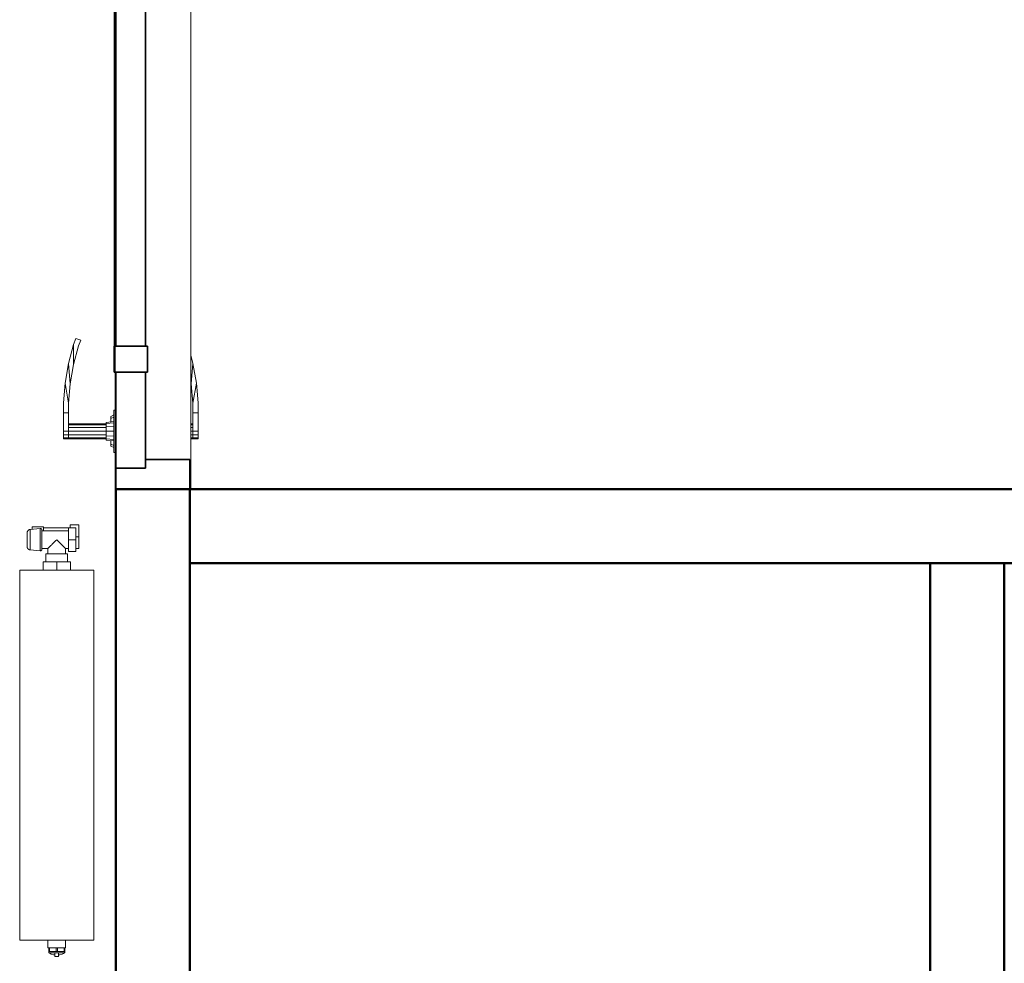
# Model space of a CAD drawing. Header units: millimetres. Extents: x -15837 to 20337, y 4737 to 43412.
# Tile 20 of 85: x 12041 to 13371, y 36835 to 38110. Entities that reach past the tile are written whole.
import ezdxf

# ---------------------------------------------------------------- set-up
doc = ezdxf.new("R2010")
doc.units = ezdxf.units.MM
doc.linetypes.add('ADSK_Скрыто', pattern=[300, 150, -150])
for name, color, linetype, lineweight in [('A-DETL-____-HDLN', 90, 'ADSK_Скрыто', 9), ('A-DOOR-____-MCUT', 31, 'Continuous', 35), ('A-DOOR-____-OTLN', 31, 'Continuous', 20), ('A-GENM-____-MCUT', 13, 'Continuous', 50), ('A-GENM-____-OTLN', 13, 'Continuous', 20), ('A-WALL-____-MCUT', 113, 'Continuous', 50), ('A-WALL-____-OTLN', 113, 'Continuous', 20), ('M-EQPM-____-OTLN', 50, 'Continuous', 20)]:
    doc.layers.add(name, color=color, linetype=linetype, lineweight=lineweight)

# ---------------------------------------------------------------- blocks, each defined once
blk = doc.blocks.new('Прямая форма - 83 new-611985-В_Этаж 03_Водопровод')
at = {"layer": 'A-WALL-____-MCUT', "color": 9}
for p, q in [((1900, 50), (200, 50)), ((200, 50), (200, -50)), ((1900, -50), (1900, 50)), ((200, -50), (1900, -50))]:
    blk.add_line(p, q, dxfattribs=at)
blk = doc.blocks.new('Прямая форма - SW - 010-611986-В_Этаж 03_Водопровод')
blk.add_blockref('Прямая форма - 83 new-611985-В_Этаж 03_Водопровод', (0, 0))
blk = doc.blocks.new('Прямая форма - 83 new-608765-В_Этаж 03_Водопровод')
at = {"layer": 'A-DOOR-____-MCUT', "color": 53}
for p, q in [((-422, 0), (-450, 0)), ((-450, 0), (-450, -100)), ((-292, 0), (-422, 0)), ((-422, 0), (-422, -40)), ((-422, -40), (-422, 0)), ((-257, 2.5), (-292, 2.5)), ((-292, 2.5), (-292, -42.5)), ((-292, -40), (-292, 0)), ((-257, -42.5), (-257, 2.5)), ((257, 0), (-257, 0)), ((-257, 0), (-257, -40)), ((292, 2.5), (257, 2.5)), ((257, 2.5), (257, -42.5)), ((257, -40), (257, 0)), ((292, -42.5), (292, 2.5)), ((422, 0), (292, 0)), ((292, 0), (292, -40)), ((450, 0), (422, 0)), ((422, 0), (422, -40)), ((422, -40), (422, 0)), ((450, -100), (450, 0)), ((-422, -40), (-292, -40)), ((-410, -40), (-422, -40)), ((-410, -100), (-410, -40)), ((-292, -42.5), (-257, -42.5)), ((-257, -40), (257, -40)), ((257, -42.5), (292, -42.5)), ((292, -40), (422, -40)), ((422, -40), (410, -40)), ((410, -40), (410, -100)), ((-450, -100), (-410, -100)), ((410, -100), (450, -100))]:
    blk.add_line(p, q, dxfattribs=at)
at = {"layer": 'A-DOOR-____-OTLN', "color": 253}
for p, q in [((-382, 71), (-380.7, 71)), ((-382, 71), (-382, 64)), ((-380.7, 71), (-377, 71)), ((-380.7, 71), (-380.7, 64)), ((-377, 71), (-372, 71)), ((-377, 71), (-377, 64)), ((-372, 71), (-347, 71)), ((-372, 71), (-372, 64)), ((-347, 71), (-347, 64)), ((-333.6, 71), (-347, 71)), ((-347, 71), (-347, 64)), ((-333.9, 64), (-306.9, 68.7)), ((-306.9, 68.7), (-333.6, 71)), ((-280.5, 64), (-306.9, 68.7)), ((-380.7, 64), (-382, 64)), ((-382, 64), (-380.7, 64)), ((-382, 64), (-382, 13)), ((-377, 64), (-380.7, 64)), ((-380.7, 64), (-377, 64)), ((-380.7, 64), (-380.7, 13)), ((-372, 64), (-377, 64)), ((-377, 64), (-372, 64)), ((-377, 64), (-377, 13)), ((-347, 64), (-372, 64)), ((-372, 64), (-372, 13)), ((-367, 13), (-367, 64)), ((-363.3, 13), (-363.3, 64)), ((-362, 64), (-362, 13)), ((-347, 64), (-333.9, 64)), ((-307.8, 61.7), (-333.9, 64)), ((-307.8, 61.7), (-280.5, 64)), ((-282, 57.2), (-307.8, 61.7)), ((-256.7, 50.4), (-282, 57.2)), ((-254.6, 57.1), (-282, 57.2)), ((-280.5, 64), (-254.6, 57.1)), ((-254.6, 57.1), (-246.5, 54.1)), ((-246.5, 54.1), (-248.8, 47.5)), ((-248.8, 47.5), (-256.7, 50.4)), ((-343.5, 3), (-400.5, 3)), ((-400.5, 3), (-400.5, 1)), ((-394, 3), (-392, 7)), ((-392, 7), (-389.3, 7)), ((-391.1, 3), (-389.3, 7)), ((-389.3, 7), (-384.6, 7)), ((-385, 3), (-384, 13)), ((-384, 13), (-382.4, 13)), ((-383.3, 3), (-382.4, 13)), ((-382.4, 13), (-378, 13)), ((-378.5, 3), (-378, 13)), ((-378, 13), (-372, 13)), ((-372, 13), (-366, 13)), ((-372, 3), (-372, 13)), ((-366, 13), (-361.6, 13)), ((-365.5, 3), (-366, 13)), ((-361.6, 13), (-360, 13)), ((-361.6, 13), (-360.7, 3)), ((-360, 13), (-359, 3)), ((-359.4, 7), (-354.7, 7)), ((-354.7, 7), (-352, 7)), ((-354.7, 7), (-352.9, 3)), ((-352, 7), (-350, 3)), ((-343.5, 1), (-343.5, 3)), ((-257, 2.5), (-253.6, 2.5)), ((-253.6, 2.5), (-250.3, 2.5)), ((-253.6, 2.5), (-253.6, 1)), ((-250.3, 2.5), (-247, 2.5)), ((-250.3, 2.5), (-250.3, 1)), ((-247, 2.5), (-243.9, 2.5)), ((-247, 2.5), (-247, 1)), ((-243.9, 2.5), (-240.9, 2.5)), ((-243.9, 2.5), (-243.9, 1)), ((-240.9, 2.5), (-238, 2.5)), ((-240.9, 2.5), (-240.9, 1)), ((-238, 2.5), (-235.3, 2.5)), ((-238, 2.5), (-238, 1)), ((-235.3, 2.5), (-232.7, 2.5)), ((-235.3, 2.5), (-235.3, 1)), ((-232.7, 2.5), (-230.3, 2.5)), ((-232.7, 2.5), (-232.7, 1)), ((-230.3, 2.5), (-227.9, 2.5)), ((-230.3, 2.5), (-230.3, 1)), ((-227.9, 2.5), (-225.8, 2.5)), ((-227.9, 2.5), (-227.9, 1)), ((-225.8, 2.5), (-223.8, 2.5)), ((-225.8, 2.5), (-225.8, 1)), ((-223.8, 2.5), (-222, 2.5)), ((-223.8, 2.5), (-223.8, 1)), ((-222, 2.5), (0, 2.5)), ((-222, 2.5), (-222, 1)), ((0, 2.5), (222, 2.5)), ((222, 2.5), (223.8, 2.5)), ((222, 2.5), (222, 1)), ((223.8, 2.5), (225.8, 2.5)), ((223.8, 2.5), (223.8, 1)), ((225.8, 2.5), (227.9, 2.5)), ((225.8, 2.5), (225.8, 1)), ((227.9, 2.5), (230.3, 2.5)), ((227.9, 2.5), (227.9, 1)), ((230.3, 2.5), (232.7, 2.5)), ((230.3, 2.5), (230.3, 1)), ((232.7, 2.5), (235.3, 2.5)), ((232.7, 2.5), (232.7, 1)), ((235.3, 2.5), (238, 2.5)), ((235.3, 2.5), (235.3, 1)), ((238, 2.5), (240.9, 2.5)), ((238, 2.5), (238, 1)), ((240.9, 2.5), (243.9, 2.5)), ((240.9, 2.5), (240.9, 1)), ((243.9, 2.5), (247, 2.5)), ((243.9, 2.5), (243.9, 1)), ((247, 2.5), (250.3, 2.5)), ((247, 2.5), (247, 1)), ((250.3, 2.5), (253.6, 2.5)), ((250.3, 2.5), (250.3, 1)), ((253.6, 2.5), (257, 2.5)), ((253.6, 2.5), (253.6, 1)), ((-382, -101), (-382, -104)), ((-382, -104), (-380.7, -104)), ((-382, -104), (-382, -111)), ((-380.7, -104), (-382, -104)), ((-380.7, -101), (-380.7, -104)), ((-380.7, -104), (-377, -104)), ((-380.7, -104), (-380.7, -111)), ((-377, -104), (-380.7, -104)), ((-377, -101), (-377, -104)), ((-377, -104), (-372, -104)), ((-377, -104), (-377, -111)), ((-377, -104), (-372, -104)), ((-372, -101), (-372, -104)), ((-372, -104), (-347, -104)), ((-372, -104), (-372, -111)), ((-367, -104), (-367, -101)), ((-363.3, -104), (-363.3, -101)), ((-362, -101), (-362, -104)), ((-347, -104), (-347, -111)), ((-333.9, -104), (-347, -104)), ((-347, -104), (-347, -111)), ((-307.8, -101.7), (-333.9, -104)), ((-306.9, -108.7), (-333.9, -104)), ((-307.8, -101.7), (-303.7, -101)), ((-280.5, -104), (-307.8, -101.7)), ((-280.5, -104), (-306.9, -108.7)), ((-269.3, -101), (-280.5, -104)), ((-380.7, -111), (-382, -111)), ((-377, -111), (-380.7, -111)), ((-372, -111), (-377, -111)), ((-347, -111), (-372, -111)), ((-347, -111), (-333.6, -111)), ((-333.6, -111), (-306.9, -108.7))]:
    blk.add_line(p, q, dxfattribs=at)
blk = doc.blocks.new('Прямая форма - DOO - 006-612748-В_Этаж 03_Водопровод')
blk.add_blockref('Прямая форма - 83 new-608765-В_Этаж 03_Водопровод', (450, 100))
blk = doc.blocks.new('Прямая форма - 83 new-612777-В_Этаж 03_Водопровод')
at = {"layer": 'A-WALL-____-MCUT', "color": 9}
for p, q in [((1649.6, 0), (900, 0)), ((900, 0), (900, -100)), ((1649.6, -100), (1649.6, 0)), ((900, -100), (1649.6, -100))]:
    blk.add_line(p, q, dxfattribs=at)
blk = doc.blocks.new('Прямая форма - SW - 011-612778-В_Этаж 03_Водопровод')
blk.add_blockref('Прямая форма - 83 new-612777-В_Этаж 03_Водопровод', (0, 0))
blk = doc.blocks.new('Family - DOO - 006-612780-В_Этаж 03_Водопровод')
at = {"layer": 'A-GENM-____-MCUT', "lineweight": 9}
for p, q in [((450, 1), (-450, 1)), ((-450, 1), (-450, -101)), ((450, -101), (450, 1)), ((-450, -101), (450, -101))]:
    blk.add_line(p, q, dxfattribs=at)
blk = doc.blocks.new('Прямая форма - 83 new-613557-В_Этаж 03_Водопровод')
at = {"layer": 'A-WALL-____-MCUT', "color": 9}
for p, q in [((0, 100), (0, 0)), ((2100, 100), (0, 100)), ((0, 0), (2100, 0))]:
    blk.add_line(p, q, dxfattribs=at)
blk = doc.blocks.new('Прямая форма - SW - 010-613558-В_Этаж 03_Водопровод')
blk.add_blockref('Прямая форма - 83 new-613557-В_Этаж 03_Водопровод', (0, 0))
blk = doc.blocks.new('83 new_ifc_RVT-1-В_Этаж 03_Водопровод')
at = {"layer": 'A-DOOR-____-OTLN', "color": 253, "lineweight": 20, "rotation": 90}
blk.add_blockref('Прямая форма - DOO - 006-612748-В_Этаж 03_Водопровод', (24510.3, 37475.8), dxfattribs=at)
at = {"layer": 'A-GENM-____-OTLN', "color": 253, "lineweight": 20, "rotation": 270}
blk.add_blockref('Family - DOO - 006-612780-В_Этаж 03_Водопровод', (24510.3, 37925.8), dxfattribs=at)
at = {"layer": 'A-WALL-____-OTLN', "color": 253, "lineweight": 20}
for name, p, rotation in [('Прямая форма - SW - 011-612778-В_Этаж 03_Водопровод', (24510.3, 38375.8), 270), ('Прямая форма - SW - 010-611986-В_Этаж 03_Водопровод', (25560.3, 35475.8), 90)]:
    blk.add_blockref(name, p, dxfattribs=dict(at, rotation=rotation))
blk.add_blockref('Прямая форма - SW - 010-613558-В_Этаж 03_Водопровод', (24510.3, 37375.8), dxfattribs=at)
blk = doc.blocks.new('ADSK_Радиатор универсальный_Боковое подключение_Клапаны - Радиатор 600х500-1669047-В_Этаж 03_Водопровод')
at = {"layer": 'A-DETL-____-HDLN', "flags": 128}
for points in [[(-304, 0), (-304, 0), (-304, 0), (-303.9, 0), (-303.8, 0)], [(-303.8, 0), (-303.9, 0), (-303.9, 0), (-304, 0), (-304, 0), (-304, 0)], [(-278, 0), (-278, 0), (-278, 0), (-278.1, 0), (-278.2, 0), (-278.3, 0)], [(-278.2, 0), (-278.1, 0), (-278.1, 0), (-278, 0), (-278, 0), (-278, 0)], [(-299.8, -20), (-299.9, -20), (-299.9, -20), (-300, -20), (-300, -20), (-300, -20), (-300, -20)], [(-300, -20), (-300, -20), (-300, -20), (-299.9, -20), (-299.9, -20), (-299.8, -20), (-299.7, -20)], [(-282, -20), (-282, -20), (-282, -20), (-282.1, -20), (-282.1, -20), (-282.2, -20), (-282.3, -20)], [(-282.3, -20), (-282.2, -20), (-282.1, -20), (-282.1, -20), (-282, -20), (-282, -20), (-282, -20), (-282, -20)]]:
    blk.add_lwpolyline(points, dxfattribs=at)
at = {"layer": 'M-EQPM-____-OTLN'}
for p, q in [((250, 70), (-250, 70)), ((-250, 70), (-250, -30)), ((-250, 70), (250, 70)), ((-250, -30), (-250, 70)), ((250, -30), (250, 70)), ((250, 70), (250, -30)), ((-311, 50), (-295, 50)), ((-311, 38), (-311, 50)), ((-307, 46), (-291, 46)), ((-307, 36), (-307, 46)), ((-295, 50), (-279, 50)), ((-295, 50), (-295, 46)), ((-291, 46), (-275, 46)), ((-291, 46), (-291, 36)), ((-279, 46), (-279, 50)), ((-275, 36), (-275, 46)), ((-307, 38), (-311, 38)), ((-307, 36), (-307, 2)), ((-291, 36), (-307, 36)), ((-303, 36), (-303, 0)), ((-275, 36), (-291, 36)), ((-279, 32), (-279, 36)), ((-272, 32), (-279, 32)), ((-261, 34.5), (-272, 34.5)), ((-272, 34.5), (-272, 5.5)), ((-261, 20), (-261, 38.5)), ((-250, 38.5), (-261, 38.5)), ((260, 32), (250, 32)), ((260, 30.9), (260, 32)), ((260, 30.8), (260, 29.9)), ((260, 30.8), (265, 30.8)), ((265, 29.9), (260, 29.9)), ((260, 21.1), (260, 29.8)), ((267, 30.8), (265, 30.8)), ((265, 29.9), (265, 30.8)), ((265, 29.9), (265, 20.9)), ((267, 30.5), (267, 30.8)), ((267, 9.2), (267, 30.8)), ((-261, 1.5), (-261, 20)), ((-250, 20), (-261, 20)), ((260, 20.9), (260, 19.1)), ((260, 20.9), (265, 20.9)), ((265, 19.1), (260, 19.1)), ((260, 10.2), (260, 18.9)), ((265, 19.1), (265, 20.9)), ((265, 19.1), (265, 10.1)), ((267, 22.5), (272, 22.5)), ((267, 17.5), (272, 17.5)), ((272, 17.5), (272, 22.5)), ((-308.5, 2), (-308.5, -13)), ((-303, 2), (-308.5, 2)), ((-303, 0), (-279, 0)), ((-279, 0), (-279, 8)), ((-279, 8), (-272, 8)), ((-272, 5.5), (-261, 5.5)), ((-250, 1.5), (-261, 1.5)), ((250, 8), (260, 8)), ((260, 10.1), (260, 9.2)), ((260, 10.1), (265, 10.1)), ((265, 9.2), (260, 9.2)), ((260, 8), (260, 9.1)), ((265, 9.2), (265, 10.1)), ((265, 9.2), (267, 9.2)), ((267, 9.2), (267, 9.5)), ((-308.5, -13), (-305.2, -13)), ((-306, -2.3), (-304.9, -15.8)), ((-306, -2.3), (-276, -2.3)), ((-277.1, -15.8), (-276, -2.3)), ((-304.9, -15.8), (-277.1, -15.8)), ((-250, -30), (250, -30)), ((250, -30), (-250, -30))]:
    blk.add_line(p, q, dxfattribs=at)
at = {"layer": 'M-EQPM-____-OTLN', "flags": 128}
for points in [[(265, 30.8), (265.5, 30.7), (266, 30.6)], [(267, 29.9), (267.8, 29), (268.6, 27.5), (269.6, 24.3), (269.8, 22.5)], [(267, 10.1), (267.8, 11), (268.6, 12.5), (269.6, 15.7), (269.8, 17.5)], [(-306, -2.3), (-306, -2.3), (-306, -2.2), (-306, -2.1), (-306, -2), (-306, -1.9), (-306, -1.9), (-306, -1.8), (-306, -1.7), (-306, -1.6), (-305.9, -1.5), (-305.9, -1.5), (-305.9, -1.4), (-305.9, -1.3), (-305.9, -1.2), (-305.8, -1.2), (-305.8, -1.1), (-305.7, -1), (-305.7, -1), (-305.7, -0.9), (-305.6, -0.8), (-305.6, -0.8), (-305.5, -0.7), (-305.5, -0.6), (-305.4, -0.6), (-305.4, -0.5), (-305.3, -0.5), (-305.2, -0.4), (-305.2, -0.4), (-305.1, -0.3), (-305, -0.3), (-305, -0.2), (-304.9, -0.2), (-304.8, -0.2), (-304.7, -0.1), (-304.7, -0.1), (-304.6, -0.1), (-304.5, -0.1), (-304.4, 0), (-304.4, 0), (-304.3, 0), (-304.2, 0), (-304.1, 0), (-304, 0), (-304, 0)], [(-304, 0), (-304, 0), (-304, 0), (-303.9, 0), (-303.8, 0), (-303.7, 0), (-303.6, 0), (-303.5, 0), (-303.3, 0), (-303.2, 0), (-303, 0), (-302.8, 0), (-302.5, 0), (-302.3, 0), (-302, 0), (-301.7, 0)], [(-278, 0), (-278, 0), (-278, 0), (-278.1, 0), (-278.2, 0), (-278.3, 0), (-278.4, 0), (-278.5, 0), (-278.7, 0), (-278.8, 0), (-279, 0), (-279.2, 0), (-279.5, 0), (-279.7, 0), (-280, 0), (-280.3, 0), (-280.6, 0), (-280.9, 0), (-281.2, 0), (-281.6, 0), (-281.9, 0), (-282.3, 0), (-282.7, 0), (-283.1, 0), (-283.5, 0), (-284, 0), (-284.4, 0), (-284.9, 0), (-285.3, 0), (-285.8, 0), (-286.3, 0), (-286.8, 0), (-287.3, 0), (-287.8, 0), (-288.3, 0), (-288.8, 0), (-289.3, 0), (-289.8, 0), (-290.3, 0), (-290.9, 0), (-291.4, 0), (-291.9, 0), (-292.4, 0), (-292.9, 0), (-293.4, 0), (-294, 0), (-294.5, 0), (-295, 0), (-295.4, 0), (-295.9, 0), (-296.4, 0), (-296.9, 0), (-297.3, 0), (-297.8, 0), (-298.2, 0), (-298.7, 0), (-299.1, 0), (-299.5, 0), (-299.9, 0), (-300.2, 0), (-300.6, 0), (-300.9, 0), (-301.3, 0), (-301.6, 0), (-301.9, 0), (-302.1, 0), (-302.4, 0), (-302.6, 0), (-302.9, 0), (-303.1, 0), (-303.2, 0), (-303.4, 0), (-303.6, 0), (-303.7, 0), (-303.8, 0), (-303.9, 0), (-303.9, 0), (-304, 0), (-304, 0), (-304, 0)], [(-280.4, 0), (-280.1, 0), (-279.9, 0), (-279.6, 0), (-279.4, 0), (-279.1, 0), (-278.9, 0), (-278.8, 0), (-278.6, 0), (-278.4, 0), (-278.3, 0), (-278.2, 0), (-278.1, 0), (-278.1, 0), (-278, 0), (-278, 0), (-278, 0)], [(-278, 0), (-277.9, 0), (-277.8, 0), (-277.8, 0), (-277.7, 0), (-277.6, 0), (-277.5, -0.1), (-277.4, -0.1), (-277.4, -0.1), (-277.3, -0.1), (-277.2, -0.2), (-277.1, -0.2), (-277.1, -0.2), (-277, -0.3), (-276.9, -0.3), (-276.9, -0.3), (-276.8, -0.4), (-276.7, -0.4), (-276.7, -0.5), (-276.6, -0.6), (-276.6, -0.6), (-276.5, -0.7), (-276.5, -0.7), (-276.4, -0.8), (-276.4, -0.9), (-276.3, -0.9), (-276.3, -1), (-276.2, -1.1), (-276.2, -1.1), (-276.2, -1.2), (-276.1, -1.3), (-276.1, -1.4), (-276.1, -1.4), (-276.1, -1.5), (-276, -1.6), (-276, -1.7), (-276, -1.7), (-276, -1.8), (-276, -1.9), (-276, -2), (-276, -2.1), (-276, -2.1), (-276, -2.2), (-276, -2.3), (-276, -2.3)], [(265, 9.2), (265.5, 9.3), (266, 9.4)], [(-300, -20), (-300.2, -20), (-300.4, -20), (-300.6, -20), (-300.8, -19.9), (-301, -19.9), (-301.2, -19.9), (-301.4, -19.8), (-301.6, -19.7), (-301.8, -19.7), (-301.9, -19.6), (-302.1, -19.5), (-302.3, -19.4), (-302.5, -19.3), (-302.7, -19.2), (-302.8, -19.1), (-303, -19), (-303.1, -18.9), (-303.3, -18.8), (-303.4, -18.6), (-303.6, -18.5), (-303.7, -18.3), (-303.9, -18.2), (-304, -18), (-304.1, -17.9), (-304.2, -17.7), (-304.3, -17.5), (-304.4, -17.4), (-304.5, -17.2), (-304.6, -17), (-304.7, -16.8), (-304.7, -16.6), (-304.8, -16.4), (-304.8, -16.2), (-304.9, -16), (-304.9, -15.8)], [(-296.3, -20), (-296.6, -20), (-296.9, -20), (-297.1, -20), (-297.4, -20), (-297.6, -20), (-297.9, -20), (-298.1, -20), (-298.3, -20), (-298.5, -20), (-298.7, -20), (-298.9, -20), (-299.1, -20), (-299.2, -20), (-299.4, -20), (-299.5, -20), (-299.6, -20), (-299.7, -20), (-299.8, -20), (-299.9, -20), (-299.9, -20), (-300, -20), (-300, -20), (-300, -20), (-300, -20)], [(-300, -20), (-300, -20), (-300, -20), (-299.9, -20), (-299.9, -20), (-299.8, -20), (-299.7, -20), (-299.6, -20), (-299.5, -20), (-299.4, -20), (-299.3, -20), (-299.1, -20), (-299, -20), (-298.8, -20), (-298.6, -20), (-298.4, -20), (-298.2, -20), (-298, -20), (-297.8, -20), (-297.5, -20), (-297.3, -20), (-297, -20), (-296.7, -20), (-296.5, -20), (-296.2, -20), (-295.9, -20), (-295.6, -20), (-295.2, -20), (-294.9, -20), (-294.6, -20), (-294.3, -20), (-293.9, -20), (-293.6, -20), (-293.2, -20), (-292.9, -20), (-292.5, -20), (-292.2, -20), (-291.8, -20), (-291.5, -20), (-291.1, -20), (-290.7, -20), (-290.4, -20), (-290, -20), (-289.7, -20), (-289.3, -20), (-289, -20), (-288.6, -20), (-288.3, -20), (-287.9, -20), (-287.6, -20), (-287.3, -20), (-286.9, -20), (-286.6, -20), (-286.3, -20), (-286, -20), (-285.7, -20), (-285.4, -20), (-285.1, -20), (-284.9, -20), (-284.6, -20), (-284.4, -20), (-284.1, -20), (-283.9, -20), (-283.7, -20), (-283.5, -20), (-283.3, -20), (-283.1, -20), (-282.9, -20), (-282.8, -20), (-282.6, -20), (-282.5, -20), (-282.4, -20), (-282.3, -20), (-282.2, -20), (-282.1, -20), (-282.1, -20), (-282, -20), (-282, -20), (-282, -20), (-282, -20)], [(-282, -20), (-282, -20), (-282, -20), (-282.1, -20), (-282.1, -20), (-282.2, -20), (-282.3, -20), (-282.4, -20), (-282.5, -20), (-282.6, -20), (-282.7, -20), (-282.9, -20), (-283, -20), (-283.2, -20), (-283.4, -20), (-283.6, -20), (-283.8, -20), (-284, -20), (-284.2, -20), (-284.5, -20), (-284.7, -20), (-285, -20), (-285.3, -20), (-285.5, -20), (-285.8, -20)], [(-277.1, -15.8), (-277.1, -16), (-277.2, -16.2), (-277.2, -16.4), (-277.3, -16.6), (-277.3, -16.8), (-277.4, -17), (-277.5, -17.2), (-277.6, -17.4), (-277.7, -17.5), (-277.8, -17.7), (-277.9, -17.9), (-278, -18), (-278.1, -18.2), (-278.3, -18.3), (-278.4, -18.5), (-278.6, -18.6), (-278.7, -18.8), (-278.9, -18.9), (-279, -19), (-279.2, -19.1), (-279.3, -19.2), (-279.5, -19.3), (-279.7, -19.4), (-279.9, -19.5), (-280.1, -19.6), (-280.2, -19.7), (-280.4, -19.7), (-280.6, -19.8), (-280.8, -19.9), (-281, -19.9), (-281.2, -19.9), (-281.4, -20), (-281.6, -20), (-281.8, -20), (-282, -20)]]:
    blk.add_lwpolyline(points, dxfattribs=at)
at = {"layer": 'M-EQPM-____-OTLN'}
for points, knots in [([(-291, 20), (-290.2, 20.8), (-288.7, 22.3), (-286.8, 24.2), (-285.5, 25.5), (-284.8, 26.2), (-284.3, 26.7), (-283.8, 27.2), (-283.3, 27.7), (-282.8, 28.2), (-282.3, 28.7), (-281.8, 29.2), (-281.4, 29.6), (-281, 30), (-280.6, 30.4), (-280.3, 30.7), (-279.9, 31.1), (-279.7, 31.3), (-279.4, 31.6), (-279.2, 31.8), (-279.1, 31.9), (-279, 32), (-279, 32)], [0, 0, 0, 0, 0.142857, 0.285714, 0.357143, 0.392857, 0.428571, 0.464286, 0.5, 0.535714, 0.571429, 0.607143, 0.642857, 0.678571, 0.714286, 0.75, 0.785714, 0.821429, 0.857143, 0.892857, 0.928571, 1, 1, 1, 1]), ([(-279, 8), (-279, 8), (-279.1, 8.1), (-279.2, 8.2), (-279.4, 8.4), (-279.7, 8.7), (-279.9, 8.9), (-280.3, 9.3), (-280.6, 9.6), (-281, 10), (-281.4, 10.4), (-281.8, 10.8), (-282.3, 11.3), (-282.8, 11.8), (-283.4, 12.4), (-284.1, 13.1), (-284.8, 13.8), (-285.5, 14.5), (-286.8, 15.8), (-288.7, 17.7), (-290.2, 19.2), (-291, 20)], [0, 0, 0, 0, 0.071429, 0.107143, 0.142857, 0.178571, 0.214286, 0.25, 0.285714, 0.321429, 0.357143, 0.392857, 0.428571, 0.464286, 0.5, 0.571429, 0.607143, 0.642857, 0.714286, 0.857143, 1, 1, 1, 1])]:
    blk.add_open_spline(points, degree=3, knots=knots, dxfattribs=at)

msp = doc.modelspace()

# ---------------------------------------------------------------- block references
at = {"lineweight": 9}
msp.add_blockref('83 new_ifc_RVT-1-В_Этаж 03_Водопровод', (-12239, 0), dxfattribs=at)
at = {"layer": 'A-DETL-____-HDLN', "rotation": 269.9999999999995}
msp.add_blockref('ADSK_Радиатор универсальный_Боковое подключение_Клапаны - Радиатор 600х500-1669047-В_Этаж 03_Водопровод', (12071.3, 37116.4), dxfattribs=at)

doc.saveas('drawing.dxf')
